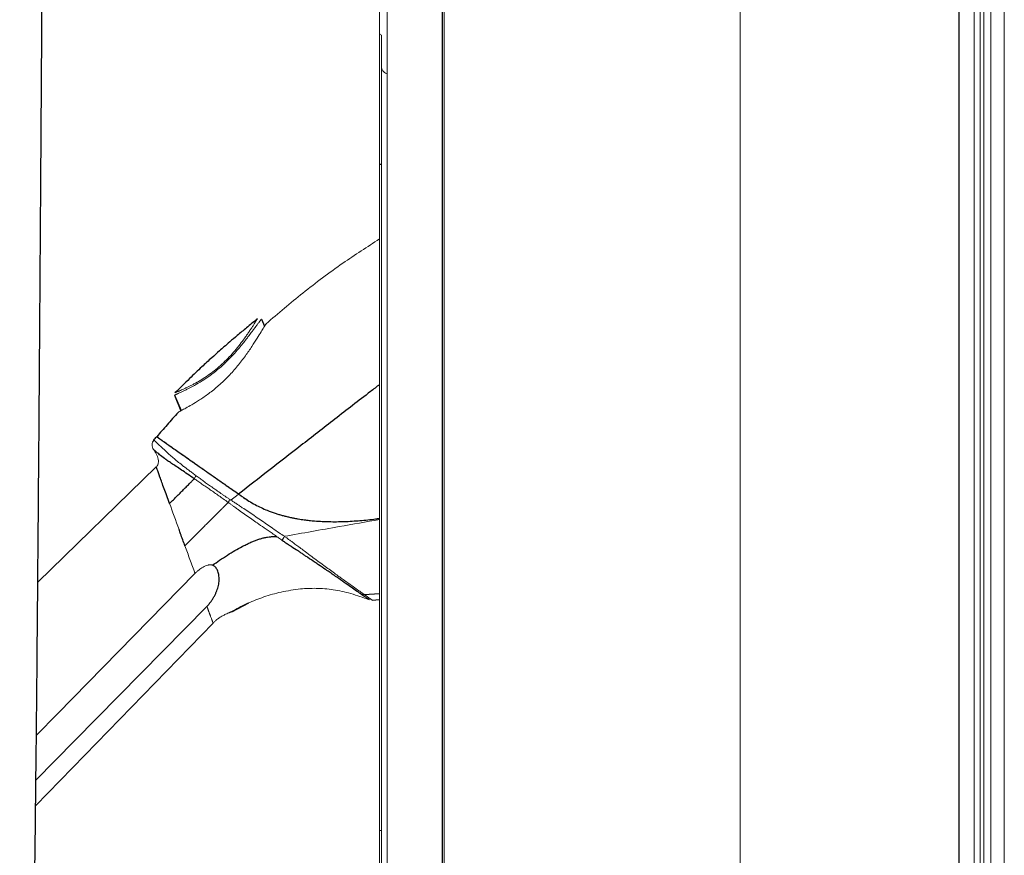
# Paper-space layout '_Right' of a CAD drawing. Header units: millimetres. Extents: x -605 to 634, y 5 to 2555.
# Tile 4 of 18: x -440 to -174, y 741 to 967. Entities that reach past the tile are written whole.
import ezdxf

# ---------------------------------------------------------------- set-up
doc = ezdxf.new("R2010")
doc.units = ezdxf.units.MM

psp = doc.layouts.new('_Right')

# ---------------------------------------------------------------- linework, layer by layer
at = {"color": 144, "linetype": 'Continuous', "lineweight": 18}
for p, q in [((-177.26, 1516.5), (-177.26, 150)), ((-173.63, 1516.5), (-173.63, 150)), ((-325, 1512.12), (-325, 150.12)), ((-245, 1512.12), (-245, 150.12)), ((-181.77, 1512.12), (-181.77, 150.12)), ((-342.5, 539.12), (-342.5, 1409.12)), ((-340.47, 1409.12), (-340.47, 539.12)), ((-180.13, 1015.12), (-180.13, 359.28)), ((-179.19, 1015.12), (-179.19, 357.87)), ((-342.01, 713.13), (-342.01, 963.11)), ((-375.18, 882.12), (-375.2, 881.82)), ((-397.42, 866.63), (-397.42, 866.62)), ((-396.94, 861.15), (-396.94, 861.15)), ((-403.82, 853.16), (-403.52, 853.66)), ((-397.49, 850.9), (-397.53, 850.87)), ((-402.87, 846.4), (-434.88, 815.27)), ((-381.01, 839.3), (-380.34, 838.83)), ((-399.27, 836.51), (-399.27, 836.5)), ((-382.7, 837.44), (-382.7, 837.44)), ((-378.4, 837.57), (-379.32, 838.11)), ((-368.24, 827.66), (-368.23, 827.66)), ((-342.01, 748.12), (-342.5, 748.12))]:
    psp.add_line(p, q, dxfattribs=at)
at = {"color": 7, "linetype": 'Continuous', "lineweight": 25}
for p, q in [((-185.94, 1499.92), (-185.94, 150.12)), ((-325.49, 539.12), (-325.49, 1409.12)), ((-342.01, 928.12), (-342.5, 928.12)), ((-374.45, 886.36), (-373.6, 884.44)), ((-373.32, 884.87), (-373.34, 884.84)), ((-397.98, 865.78), (-396.2, 861.58)), ((-397.9, 865.82), (-396.13, 861.61)), ((-396.69, 861.3), (-396.72, 861.28)), ((-346.71, 811.96), (-342.5, 812.2)), ((-382.48, 807.26), (-377.88, 809.69)), ((-344.49, 810.4), (-342.5, 810.54))]:
    psp.add_line(p, q, dxfattribs=at)
at = {"color": 144, "linetype": 'Continuous', "lineweight": 18, "flags": 128}
for points in [[(-382.7, 837.44), (-381.55, 838.33), (-380.64, 839.04)], [(-392.4, 817.62), (-429.6, 779.71), (-435.27, 773.93)], [(-389.16, 808.71), (-424.86, 772.47), (-435.4, 761.78)], [(-387.52, 804.22), (-422.18, 768.54), (-435.47, 754.84)]]:
    psp.add_lwpolyline(points, dxfattribs=at)
at = {"color": 7, "linetype": 'Continuous', "lineweight": 25, "flags": 128}
psp.add_lwpolyline([(-380.34, 838.83), (-380.31, 838.85), (-380.3, 838.86)], dxfattribs=at)
at = {"color": 144, "linetype": 'Continuous', "lineweight": 18}
psp.add_arc((-342, 963.61), 0.5, 180, 269, dxfattribs=at)
at = {"color": 7, "linetype": 'Continuous', "lineweight": 25}
for points, knots in [([(-525.44, 719.19), (-528.05, 716.49), (-533.23, 711.16), (-540.39, 702.77), (-547.01, 694.29), (-553.75, 684.78), (-560.45, 674.23), (-566.97, 662.65), (-573.1, 650.36), (-578.77, 637.4), (-583.9, 623.84), (-588.25, 610.55), (-591.91, 597.57), (-595.19, 583.95), (-598.03, 569.82), (-600.36, 555.31), (-602.09, 541.54), (-603.32, 528.56), (-604.13, 516.38), (-604.6, 505.02), (-604.8, 494.35), (-604.79, 482.02), (-604.41, 468.13), (-603.56, 452.92), (-602.59, 441.37), (-601.76, 433.16), (-601.19, 428), (-600.6, 423.07), (-600.02, 418.6), (-599.5, 414.81), (-599.09, 411.92), (-598.79, 409.86), (-598.55, 408.29), (-598.31, 406.69), (-598, 404.7), (-597.59, 402.18), (-597.09, 399.15), (-596.39, 395.06), (-595.46, 389.93), (-594.29, 383.82), (-592.96, 377.33), (-591.33, 369.82), (-589.33, 361.26), (-586.88, 351.66), (-584.13, 341.73), (-581.05, 331.52), (-577.63, 321.14), (-573.86, 310.69), (-569.76, 300.32), (-565.8, 291.29), (-562.21, 283.8), (-559.2, 277.95), (-556.39, 272.87), (-553.8, 268.5), (-551.44, 264.76), (-549.56, 261.96), (-548.11, 259.9), (-547.06, 258.46), (-546.09, 257.17), (-545.21, 256.03), (-544.42, 255.02), (-543.7, 254.14), (-542.93, 253.21), (-541.99, 252.11), (-540.77, 250.73), (-539.28, 249.11), (-537.62, 247.42), (-535.96, 245.83), (-534.48, 244.52), (-533.13, 243.37), (-531.66, 242.2), (-529.92, 240.91), (-527.96, 239.6), (-525.93, 238.37), (-523.35, 236.99), (-520.04, 235.53), (-515.83, 234.22), (-511.26, 233.43), (-506.41, 233.3), (-501.66, 233.91), (-497.26, 235.19), (-493.47, 236.89), (-490.23, 238.8), (-487.34, 240.95), (-484.8, 243.23), (-482.48, 245.65), (-480.23, 248.39), (-478.03, 251.5), (-475.69, 255.3), (-473.34, 259.74), (-471.04, 264.83), (-469.03, 269.94), (-467.19, 275.19), (-465.27, 281.32), (-463.32, 288.39), (-461.4, 296.3), (-459.68, 304.23), (-458.09, 312.44), (-456.53, 321.29), (-454.97, 331.15), (-453.46, 341.77), (-452.01, 353.17), (-450.6, 365.36), (-449.23, 378.68), (-448.07, 391.2), (-447.1, 402.7), (-446.29, 412.96), (-445.51, 423.75), (-444.75, 434.93), (-444.02, 446.54), (-443.35, 458.12), (-442.75, 469.36), (-442.23, 479.7), (-441.78, 489.1), (-441.41, 497.5), (-441.09, 504.84), (-440.83, 511.1), (-440.64, 516.11), (-440.49, 519.93), (-440.39, 522.62), (-440.31, 524.54), (-440.26, 526.08), (-440.18, 528.21), (-440.07, 531.19), (-439.89, 536.27), (-439.65, 543.17), (-439.37, 551.65), (-439.09, 560.7), (-438.81, 570.25), (-438.52, 580.71), (-438.22, 592.1), (-437.92, 604.36), (-437.62, 617.52), (-437.32, 631.58), (-437.03, 646.61), (-436.7, 664.9), (-436.36, 686.52), (-435.99, 711.59), (-435.66, 737.89), (-435.35, 765.44), (-435.06, 794.43), (-434.8, 824.89), (-434.54, 856.84), (-434.3, 890.12), (-434.06, 924.72), (-433.82, 960.64), (-433.57, 997.85), (-433.3, 1035.22), (-433, 1072.65), (-432.67, 1110.06), (-432.29, 1148.46), (-431.84, 1187.82), (-431.31, 1228.08), (-430.63, 1272.04), (-429.78, 1319.73), (-428.67, 1371.18), (-427.33, 1423.55), (-425.72, 1476.69), (-424.01, 1524.19), (-422.3, 1565.84), (-420.66, 1601.45), (-418.85, 1637.14), (-416.84, 1672.65), (-414.65, 1707.63), (-412.31, 1741.43), (-409.83, 1773.93), (-407.22, 1805.12), (-404.46, 1835.32), (-401.54, 1864.51), (-398.49, 1892.52), (-395.31, 1919.35), (-392, 1945.02), (-388.56, 1969.69), (-384.95, 1993.51), (-381.18, 2016.47), (-377.25, 2038.55), (-373.2, 2059.6), (-369.01, 2079.61), (-364.71, 2098.61), (-360.29, 2116.59), (-355.58, 2134.27), (-350.56, 2151.58), (-345.19, 2168.41), (-339.72, 2184.01), (-334.17, 2198.38), (-328.56, 2211.53), (-322.82, 2223.47), (-317.13, 2233.85), (-311.5, 2242.82), (-305.95, 2250.56), (-300.17, 2257.57), (-294.78, 2263.24), (-289.88, 2267.79), (-285.56, 2271.42), (-280.97, 2274.91), (-275.88, 2278.37), (-270.07, 2281.91), (-265.81, 2284.09), (-263.56, 2285.23)], [0, 0, 0, 0, 0.004013, 0.007934, 0.011774, 0.015542, 0.020461, 0.025274, 0.029988, 0.03552, 0.040919, 0.046184, 0.051312, 0.056297, 0.062314, 0.06808, 0.073581, 0.078802, 0.083731, 0.088355, 0.092686, 0.096877, 0.103637, 0.110072, 0.116165, 0.118463, 0.120707, 0.122895, 0.124919, 0.12659, 0.127907, 0.128753, 0.129345, 0.129998, 0.130888, 0.132013, 0.133374, 0.134968, 0.137533, 0.140345, 0.143326, 0.146473, 0.150773, 0.155331, 0.160133, 0.165162, 0.170399, 0.175822, 0.181408, 0.18706, 0.190942, 0.19446, 0.197627, 0.200457, 0.202966, 0.205164, 0.206319, 0.207372, 0.208326, 0.209182, 0.209942, 0.210607, 0.211208, 0.212081, 0.213105, 0.214386, 0.215895, 0.217289, 0.218459, 0.21942, 0.220442, 0.221719, 0.223179, 0.224558, 0.225833, 0.228158, 0.230579, 0.233051, 0.23556, 0.238074, 0.240593, 0.242464, 0.244348, 0.246226, 0.247837, 0.249399, 0.251242, 0.253121, 0.254956, 0.257698, 0.26017, 0.262589, 0.265007, 0.267418, 0.270792, 0.274075, 0.277256, 0.280405, 0.283838, 0.287609, 0.291744, 0.295903, 0.300419, 0.305315, 0.310614, 0.314163, 0.317886, 0.321789, 0.325879, 0.330002, 0.334345, 0.338387, 0.342107, 0.345482, 0.348494, 0.351128, 0.35337, 0.355208, 0.356505, 0.357466, 0.358087, 0.35857, 0.359116, 0.360365, 0.361763, 0.364562, 0.367759, 0.37085, 0.374255, 0.377981, 0.382039, 0.386437, 0.391098, 0.396106, 0.401472, 0.407159, 0.415652, 0.424575, 0.433935, 0.443741, 0.453996, 0.464904, 0.476285, 0.488142, 0.500472, 0.513275, 0.526544, 0.540273, 0.553255, 0.566607, 0.580317, 0.594373, 0.60876, 0.62346, 0.641484, 0.659892, 0.678638, 0.697673, 0.71694, 0.729652, 0.742417, 0.755215, 0.768022, 0.780616, 0.79286, 0.804416, 0.815627, 0.826487, 0.836994, 0.847142, 0.85676, 0.866029, 0.874949, 0.883521, 0.891909, 0.899937, 0.907608, 0.914925, 0.921892, 0.928514, 0.934796, 0.941528, 0.947839, 0.95374, 0.959241, 0.964339, 0.969052, 0.973421, 0.976996, 0.980376, 0.983599, 0.986704, 0.98873, 0.990735, 0.992733, 0.99489, 0.997307, 1, 1, 1, 1]), ([(-375.5, 886.42), (-376.5, 885.62), (-378.33, 884.13), (-380.83, 882.04), (-382.86, 880.31), (-384.46, 878.92), (-386.08, 877.5), (-388.08, 875.71), (-390.79, 873.24), (-394.12, 870.07), (-396.51, 867.69), (-397.82, 866.39)], [0, 0, 0, 0, 0.1279556, 0.2363381, 0.3251823, 0.3943849, 0.449317, 0.5403505, 0.6624621, 0.8156016, 1, 1, 1, 1]), ([(-342.5, 868.66), (-343.32, 868.03), (-347.37, 864.93), (-354.46, 859.41), (-363.63, 852.3), (-372.3, 845.56), (-377.89, 841.19), (-380.6, 839.07)], [0, 0, 0, 0, 0.06439, 0.31689, 0.558659, 0.785818, 1, 1, 1, 1]), ([(-396.94, 861.15), (-397.96, 860.01), (-398.96, 858.88), (-400.88, 856.68), (-401.82, 855.62), (-402.73, 854.57)], [0, 0, 0, 0, 0.5, 0.5, 1, 1, 1, 1]), ([(-402.73, 854.57), (-402.73, 854.57), (-402.73, 854.57), (-402.71, 854.56), (-402.7, 854.54), (-402.67, 854.53), (-402.61, 854.49), (-402.5, 854.41), (-402.23, 854.22), (-401.72, 853.86), (-400.86, 853.26), (-399.76, 852.49), (-398.48, 851.6), (-397.04, 850.58), (-394.99, 849.15), (-392.11, 847.14), (-389.28, 845.15), (-387.18, 843.68), (-385.95, 842.82), (-384.68, 841.93), (-383.37, 841.01), (-382, 840.05), (-381.07, 839.4), (-380.6, 839.07)], [0, 0, 0, 0, 0.012091, 0.023887, 0.035394, 0.046619, 0.057568, 0.086874, 0.115864, 0.175037, 0.236045, 0.29663, 0.359934, 0.421611, 0.486147, 0.60858, 0.742012, 0.782029, 0.823202, 0.865559, 0.909129, 0.953935, 1, 1, 1, 1]), ([(-392.58, 843.21), (-393.86, 844.09), (-395.02, 844.88), (-397.08, 846.26), (-397.98, 846.86), (-399.12, 847.63), (-399.48, 847.86), (-400.11, 848.3), (-400.4, 848.5), (-401.18, 849.07), (-401.61, 849.41), (-402.3, 849.98), (-402.57, 850.21), (-403, 850.59), (-403.16, 850.74), (-403.4, 850.95), (-403.48, 851.02), (-403.58, 851.11), (-403.6, 851.13), (-403.6, 851.13)], [0, 0, 0, 0, 0.125, 0.125, 0.25, 0.25, 0.3125, 0.3125, 0.375, 0.375, 0.5, 0.5, 0.625, 0.625, 0.75, 0.75, 0.875, 0.875, 1, 1, 1, 1]), ([(-399.27, 836.51), (-399.8, 837.95), (-400.29, 839.3), (-401.17, 841.72), (-401.56, 842.78), (-402.2, 844.54), (-402.45, 845.23), (-402.79, 846.16), (-402.87, 846.4), (-402.87, 846.4)], [0, 0, 0, 0, 0.25, 0.25, 0.5, 0.5, 0.75, 0.75, 1, 1, 1, 1]), ([(-399.27, 836.51), (-398.91, 836.87), (-398.57, 837.21), (-397.89, 837.89), (-397.55, 838.23), (-396.87, 838.91), (-396.53, 839.26), (-395.86, 839.92), (-395.54, 840.24), (-394.95, 840.83), (-394.67, 841.11), (-394.26, 841.52), (-394.13, 841.66), (-393.87, 841.92), (-393.74, 842.04), (-393.52, 842.26), (-393.42, 842.37), (-393.22, 842.56), (-393.13, 842.66), (-392.94, 842.85), (-392.85, 842.93), (-392.7, 843.08), (-392.64, 843.15), (-392.58, 843.21)], [0, 0, 0, 0, 0.125, 0.125, 0.25, 0.25, 0.375, 0.375, 0.5, 0.5, 0.625, 0.625, 0.6875, 0.6875, 0.75, 0.75, 0.8125, 0.8125, 0.875, 0.875, 0.9375, 0.9375, 1, 1, 1, 1]), ([(-379.29, 838.16), (-378.8, 837.83), (-377.79, 837.14), (-376.2, 836.22), (-374.54, 835.39), (-372.74, 834.6), (-371.14, 834.01), (-369.77, 833.58), (-368.81, 833.3), (-367.83, 833.05), (-366.84, 832.82), (-366.07, 832.65), (-365.28, 832.5), (-364.29, 832.32), (-362.97, 832.12), (-361.71, 831.97), (-359.5, 831.75), (-356.31, 831.58), (-352.01, 831.61), (-347.79, 831.89), (-344.62, 832.2), (-342.86, 832.48), (-342.5, 832.54)], [0, 0, 0, 0, 0.046496, 0.097759, 0.144984, 0.19314, 0.253013, 0.279358, 0.305802, 0.332348, 0.358999, 0.385756, 0.394029, 0.42249, 0.465307, 0.499125, 0.522856, 0.64, 0.749936, 0.860683, 0.971899, 1, 1, 1, 1]), ([(-385.76, 821.17), (-385.07, 821.64), (-384.35, 822.11), (-382.96, 823), (-382.27, 823.41), (-380.93, 824.2), (-380.27, 824.56), (-379.27, 825.09), (-378.93, 825.26), (-378.24, 825.6), (-377.89, 825.77), (-377.2, 826.08), (-376.87, 826.22), (-376.22, 826.48), (-375.91, 826.6), (-375.29, 826.82), (-374.99, 826.92), (-374.53, 827.06), (-374.38, 827.1), (-374.06, 827.19), (-373.9, 827.23), (-373.42, 827.34), (-373.09, 827.41), (-372.49, 827.5), (-372.21, 827.53), (-371.8, 827.57), (-371.66, 827.57), (-371.38, 827.59), (-371.24, 827.59), (-370.95, 827.59), (-370.8, 827.58), (-370.52, 827.57), (-370.38, 827.56), (-370.25, 827.55)], [0, 0, 0, 0, 0.125, 0.125, 0.25, 0.25, 0.375, 0.375, 0.4375, 0.4375, 0.5, 0.5, 0.5625, 0.5625, 0.625, 0.625, 0.6875, 0.6875, 0.71875, 0.71875, 0.75, 0.75, 0.8125, 0.8125, 0.875, 0.875, 0.90625, 0.90625, 0.9375, 0.9375, 0.96875, 0.96875, 1, 1, 1, 1]), ([(-368.8, 826.55), (-368.76, 826.52), (-368.72, 826.49), (-368.63, 826.43), (-368.6, 826.41), (-368.48, 826.33), (-368.4, 826.27), (-368.16, 826.12), (-368, 826.01), (-367.52, 825.69), (-367.21, 825.49), (-366.28, 824.86), (-365.67, 824.46), (-365.07, 824.05)], [0, 0, 0, 0, 0.03125, 0.03125, 0.0625, 0.0625, 0.125, 0.125, 0.25, 0.25, 0.5, 0.5, 1, 1, 1, 1]), ([(-347.47, 812.01), (-347.47, 812.01), (-347.47, 812.01), (-347.47, 812.01), (-347.47, 812.01), (-347.47, 812.01), (-347.47, 812.01), (-347.47, 812.01), (-347.47, 812.01), (-347.47, 812.01), (-347.47, 812.01), (-347.48, 812.01), (-347.49, 812.02), (-347.5, 812.02), (-347.5, 812.03), (-347.5, 812.03), (-347.5, 812.03), (-347.5, 812.03), (-347.5, 812.03), (-347.5, 812.03), (-347.5, 812.03), (-347.5, 812.03), (-347.51, 812.03), (-347.51, 812.03), (-347.52, 812.04), (-347.55, 812.06), (-347.63, 812.11), (-347.8, 812.23), (-348.16, 812.48), (-348.93, 813.02), (-350.76, 814.28), (-353.04, 815.87), (-355.27, 817.4), (-356.29, 818.11), (-357.5, 818.94), (-358.67, 819.74), (-360.27, 820.83), (-361.5, 821.66), (-362.69, 822.46), (-363.47, 822.98), (-364.26, 823.51), (-364.8, 823.87), (-365.07, 824.05)], [0, 0, 0, 0, 0.000002, 0.000003, 0.000006, 0.000012, 0.000024, 0.000049, 0.000098, 0.000196, 0.000392, 0.000783, 0.001567, 0.003139, 0.003141, 0.003143, 0.003146, 0.003152, 0.003164, 0.003189, 0.003238, 0.003336, 0.003534, 0.003928, 0.004719, 0.006307, 0.012768, 0.026197, 0.053763, 0.110206, 0.222166, 0.463635, 0.534116, 0.590457, 0.625954, 0.719752, 0.764131, 0.856701, 0.891814, 0.92736, 0.963398, 1, 1, 1, 1]), ([(-389.16, 808.71), (-389.1, 808.77), (-388.99, 808.89), (-388.83, 809.08), (-388.68, 809.27), (-388.52, 809.46), (-388.36, 809.66), (-388.21, 809.87), (-387.94, 810.23), (-387.58, 810.76), (-387.16, 811.46), (-386.8, 812.17), (-386.39, 813.11), (-386.02, 814.32), (-385.83, 815.8), (-385.92, 817.2), (-386.25, 818.4), (-386.72, 819.18), (-387.13, 819.57), (-387.38, 819.72), (-387.51, 819.79), (-387.59, 819.82), (-387.62, 819.84), (-387.64, 819.84)], [0, 0, 0, 0, 0.017614, 0.035456, 0.053545, 0.0719, 0.090539, 0.109481, 0.128745, 0.191147, 0.255924, 0.318211, 0.381898, 0.506753, 0.630991, 0.754333, 0.852763, 0.926293, 0.96307, 0.98151, 0.990748, 0.99591, 1, 1, 1, 1])]:
    psp.add_open_spline(points, degree=3, knots=knots, dxfattribs=at)
at = {"color": 144, "linetype": 'Continuous', "lineweight": 18}
for points, knots in [([(-340.47, 952.63), (-340.5, 952.64), (-340.95, 952.76), (-341.55, 953.28), (-341.88, 953.88), (-342.01, 954.11)], [0, 0, 0, 0, 0.05339, 0.638952, 1, 1, 1, 1]), ([(-342.5, 908.02), (-345.83, 905.87), (-352.94, 901.27), (-363.19, 893.61), (-369.9, 887.88), (-373.19, 885.07)], [0, 0, 0, 0, 0.310251, 0.662106, 1, 1, 1, 1]), ([(-397.98, 865.78), (-397.98, 865.78), (-397.98, 865.78), (-397.96, 865.79), (-397.94, 865.8), (-397.91, 865.81), (-397.88, 865.83), (-397.84, 865.85), (-397.79, 865.87), (-397.74, 865.89), (-397.68, 865.92), (-397.62, 865.94), (-397.55, 865.97), (-397.49, 866), (-397.42, 866.03), (-397.35, 866.06), (-397.28, 866.09), (-397.21, 866.12), (-397.14, 866.16), (-397.07, 866.19), (-397, 866.22), (-396.93, 866.25), (-396.86, 866.28), (-396.8, 866.31), (-396.52, 866.43), (-396, 866.67), (-395.2, 867.06), (-394.38, 867.46), (-393.18, 868.08), (-391.54, 868.99), (-389.42, 870.31), (-387.31, 871.83), (-385.56, 873.28), (-384.18, 874.55), (-382.83, 875.88), (-381.6, 877.21), (-380.39, 878.61), (-379.47, 879.72), (-378.63, 880.79), (-377.87, 881.79), (-377.21, 882.65), (-376.57, 883.53), (-376.01, 884.29), (-375.49, 884.99), (-375.06, 885.57), (-374.78, 885.93), (-374.63, 886.13), (-374.55, 886.23), (-374.49, 886.31), (-374.46, 886.35), (-374.45, 886.36), (-374.45, 886.36)], [0, 0, 0, 0, 0.005883, 0.011624, 0.017229, 0.0227, 0.028042, 0.033255, 0.038342, 0.043305, 0.048142, 0.052854, 0.05744, 0.0619, 0.066231, 0.070433, 0.074503, 0.07844, 0.082241, 0.085904, 0.089426, 0.092806, 0.096041, 0.09913, 0.102068, 0.133494, 0.163386, 0.191331, 0.216954, 0.282328, 0.345219, 0.412544, 0.481174, 0.516813, 0.554114, 0.624616, 0.65557, 0.697013, 0.737683, 0.765175, 0.799963, 0.82963, 0.86104, 0.889004, 0.918786, 0.946239, 0.957262, 0.968102, 0.978803, 0.989418, 1, 1, 1, 1]), ([(-375.64, 886.31), (-375.64, 886.31), (-375.64, 886.31), (-375.65, 886.3), (-375.66, 886.28), (-375.68, 886.25), (-375.7, 886.21), (-375.73, 886.17), (-375.75, 886.13), (-375.76, 886.12)], [0, 0, 0, 0, 0.140719, 0.281641, 0.423078, 0.565336, 0.708715, 0.853509, 1, 1, 1, 1]), ([(-375.76, 886.11), (-375.77, 886.09), (-375.8, 886.05), (-375.85, 885.97), (-375.9, 885.89), (-375.95, 885.8), (-376.02, 885.7), (-376.08, 885.59), (-376.16, 885.47), (-376.24, 885.34), (-376.41, 885.06), (-376.72, 884.57), (-377.19, 883.84), (-377.73, 883.03), (-378.29, 882.19), (-378.91, 881.32), (-379.76, 880.15), (-380.89, 878.68), (-382.35, 876.97), (-383.88, 875.33), (-385.49, 873.8), (-387.16, 872.4), (-388.86, 871.14), (-390.57, 870.02), (-391.99, 869.2), (-393.09, 868.61), (-393.89, 868.2), (-394.65, 867.84), (-395.37, 867.5), (-396.03, 867.21), (-396.51, 867.01), (-396.85, 866.86), (-397.08, 866.77), (-397.27, 866.69), (-397.37, 866.65), (-397.42, 866.63)], [0, 0, 0, 0, 0.006511, 0.013095, 0.019765, 0.026532, 0.033408, 0.040402, 0.047525, 0.054786, 0.062194, 0.093826, 0.127814, 0.160615, 0.19522, 0.228453, 0.262905, 0.330023, 0.396186, 0.461262, 0.5251, 0.588142, 0.649138, 0.709604, 0.769292, 0.799394, 0.828386, 0.858258, 0.886757, 0.916138, 0.944042, 0.958573, 0.97269, 0.986471, 1, 1, 1, 1]), ([(-396.85, 861.21), (-396.8, 861.24), (-396.68, 861.31), (-396, 861.7), (-394.85, 862.32), (-393.19, 863.25), (-391.07, 864.53), (-388.6, 866.24), (-385.93, 868.39), (-383.3, 870.9), (-380.87, 873.63), (-378.78, 876.36), (-377.03, 878.9), (-375.64, 881.1), (-374.56, 882.88), (-373.8, 884.13), (-373.34, 884.84), (-373.28, 884.92), (-373.26, 884.95)], [0, 0, 0, 0, 0.027695, 0.070811, 0.120128, 0.177872, 0.245333, 0.322401, 0.407376, 0.496916, 0.586691, 0.672635, 0.751734, 0.82214, 0.882995, 0.934759, 0.979565, 1, 1, 1, 1]), ([(-373.25, 884.98), (-373.28, 884.95), (-373.31, 884.91), (-373.52, 884.59), (-373.61, 884.46)], [0, 0, 0, 0, 0.609851, 1, 1, 1, 1]), ([(-397.42, 866.62), (-397.44, 866.62), (-397.49, 866.6), (-397.54, 866.58), (-397.59, 866.56), (-397.62, 866.54), (-397.65, 866.53), (-397.68, 866.52), (-397.69, 866.52), (-397.69, 866.51), (-397.69, 866.51)], [0, 0, 0, 0, 0.128308, 0.255218, 0.380949, 0.505725, 0.62978, 0.75335, 0.876676, 1, 1, 1, 1]), ([(-396.21, 861.59), (-396.42, 861.47), (-396.71, 861.3), (-396.77, 861.26), (-396.78, 861.25)], [0, 0, 0, 0, 0.731333, 1, 1, 1, 1]), ([(-402.76, 854.53), (-402.76, 854.53), (-402.76, 854.53), (-402.75, 854.52), (-402.72, 854.5), (-402.69, 854.48), (-402.65, 854.45), (-402.6, 854.42), (-402.54, 854.37), (-402.47, 854.32), (-402.39, 854.27), (-402.29, 854.2), (-402.19, 854.13), (-402.08, 854.05), (-401.96, 853.97), (-401.83, 853.88), (-401.74, 853.81), (-401.69, 853.78)], [0, 0, 0, 0, 0.070866, 0.140511, 0.209192, 0.277116, 0.344448, 0.411314, 0.47781, 0.544001, 0.60993, 0.675618, 0.741066, 0.806262, 0.871177, 0.935773, 1, 1, 1, 1]), ([(-403.52, 853.66), (-403.67, 853.49), (-403.79, 853.29), (-403.96, 852.86), (-404, 852.64), (-404.02, 852.18), (-403.99, 851.95), (-403.85, 851.52), (-403.74, 851.31), (-403.6, 851.13)], [0, 0, 0, 0, 0.25, 0.25, 0.5, 0.5, 0.75, 0.75, 1, 1, 1, 1]), ([(-392.08, 844.01), (-392.24, 844.12), (-392.55, 844.36), (-393.01, 844.7), (-393.46, 845.03), (-393.89, 845.36), (-394.3, 845.67), (-394.7, 845.98), (-395.09, 846.27), (-395.81, 846.83), (-396.83, 847.64), (-398.05, 848.64), (-399.11, 849.56), (-400.28, 850.61), (-401.46, 851.72), (-402.34, 852.56), (-402.84, 853.03), (-403.11, 853.28), (-403.31, 853.47), (-403.43, 853.57), (-403.49, 853.63), (-403.52, 853.65), (-403.52, 853.66), (-403.52, 853.66)], [0, 0, 0, 0, 0.025361, 0.050108, 0.074252, 0.097805, 0.12078, 0.143189, 0.165044, 0.186358, 0.2677, 0.346715, 0.418269, 0.48527, 0.609707, 0.722159, 0.772837, 0.823171, 0.868353, 0.914621, 0.941302, 0.969708, 1, 1, 1, 1]), ([(-401.69, 853.78), (-401.65, 853.75), (-401.56, 853.69), (-401.41, 853.58), (-401.25, 853.47), (-401.09, 853.36), (-400.91, 853.24), (-400.73, 853.11), (-400.54, 852.97), (-400.33, 852.83), (-400.12, 852.68), (-399.9, 852.53), (-399.67, 852.37), (-399.43, 852.2), (-399.18, 852.02), (-398.93, 851.84), (-398.66, 851.66), (-398.39, 851.47), (-398.1, 851.27), (-397.81, 851.07), (-397.52, 850.86), (-397.31, 850.71), (-397.21, 850.64)], [0, 0, 0, 0, 0.044895, 0.090325, 0.136298, 0.182819, 0.229892, 0.277518, 0.325697, 0.374428, 0.423708, 0.473533, 0.523898, 0.574795, 0.626218, 0.678157, 0.730602, 0.783542, 0.836965, 0.890859, 0.945209, 1, 1, 1, 1]), ([(-402.87, 846.4), (-402.77, 846.5), (-402.68, 846.61), (-402.51, 846.86), (-402.44, 847), (-402.34, 847.34), (-402.3, 847.53), (-402.29, 847.97), (-402.3, 848.21), (-402.4, 848.73), (-402.47, 848.99), (-402.65, 849.5), (-402.76, 849.74), (-402.99, 850.2), (-403.11, 850.41), (-403.3, 850.7), (-403.36, 850.8), (-403.48, 850.98), (-403.54, 851.06), (-403.6, 851.13)], [0, 0, 0, 0, 0.125, 0.125, 0.25, 0.25, 0.375, 0.375, 0.5, 0.5, 0.625, 0.625, 0.75, 0.75, 0.875, 0.875, 0.9375, 0.9375, 1, 1, 1, 1]), ([(-397.09, 850.56), (-397.12, 850.58), (-397.17, 850.62), (-397.25, 850.67), (-397.31, 850.72), (-397.37, 850.76), (-397.42, 850.79), (-397.47, 850.82), (-397.5, 850.85), (-397.52, 850.86), (-397.53, 850.87)], [0, 0, 0, 0, 0.125927, 0.251583, 0.376973, 0.5021, 0.626967, 0.751574, 0.87592, 1, 1, 1, 1]), ([(-397.49, 850.9), (-397.49, 850.9), (-397.49, 850.9), (-397.49, 850.9), (-397.49, 850.9)], [0, 0, 0, 0, 0.493615, 1, 1, 1, 1]), ([(-397.21, 850.64), (-397.1, 850.56), (-396.88, 850.41), (-396.54, 850.17), (-396.19, 849.93), (-395.83, 849.68), (-395.46, 849.42), (-395.08, 849.15), (-394.69, 848.88), (-394.3, 848.6), (-393.89, 848.32), (-393.48, 848.03), (-393.05, 847.73), (-392.62, 847.43), (-392.18, 847.12), (-391.73, 846.81), (-391.28, 846.49), (-390.82, 846.17), (-390.09, 845.66), (-389.09, 844.96), (-387.79, 844.05), (-386.44, 843.1), (-385.05, 842.13), (-383.61, 841.12), (-382.14, 840.09), (-381.14, 839.39), (-380.64, 839.04)], [0, 0, 0, 0, 0.023723, 0.047754, 0.072093, 0.096737, 0.121685, 0.146932, 0.172478, 0.198318, 0.22445, 0.250868, 0.277568, 0.304547, 0.331798, 0.359317, 0.387097, 0.415132, 0.443416, 0.517669, 0.593867, 0.671913, 0.75169, 0.833065, 0.91589, 1, 1, 1, 1]), ([(-397.07, 850.55), (-396.21, 849.94), (-395.25, 849.27), (-394.13, 848.48), (-394.02, 848.41)], [0, 0, 0, 0, 0.9083105, 1, 1, 1, 1]), ([(-382.95, 837.61), (-383.18, 837.76), (-383.62, 838.05), (-384.27, 838.49), (-384.9, 838.92), (-385.53, 839.35), (-386.14, 839.77), (-386.73, 840.18), (-387.32, 840.58), (-388.07, 841.11), (-388.99, 841.76), (-390.04, 842.51), (-391.07, 843.26), (-391.73, 843.75), (-392.08, 844.01)], [0, 0, 0, 0, 0.069777, 0.138461, 0.206048, 0.272536, 0.337925, 0.402215, 0.465409, 0.527512, 0.647509, 0.770711, 0.879574, 1, 1, 1, 1]), ([(-392.58, 843.21), (-392.42, 843.1), (-392.1, 842.88), (-391.6, 842.54), (-391.07, 842.17), (-390.34, 841.67), (-389.41, 841.03), (-388.28, 840.24), (-387.11, 839.42), (-385.94, 838.6), (-384.7, 837.72), (-383.87, 837.13), (-383.42, 836.81)], [0, 0, 0, 0, 0.053228, 0.109578, 0.169148, 0.232039, 0.353364, 0.476583, 0.603404, 0.733136, 0.855945, 1, 1, 1, 1]), ([(-395.12, 825.1), (-394.48, 825.75), (-393.86, 826.36), (-392.65, 827.58), (-392.04, 828.18), (-391.12, 829.1), (-390.82, 829.41), (-390.2, 830.02), (-389.9, 830.33), (-389.31, 830.92), (-389.02, 831.21), (-388.47, 831.76), (-388.2, 832.03), (-387.68, 832.54), (-387.43, 832.8), (-386.93, 833.29), (-386.69, 833.54), (-386.2, 834.03), (-385.96, 834.26), (-385.53, 834.7), (-385.33, 834.89), (-384.96, 835.26), (-384.79, 835.44), (-384.45, 835.78), (-384.27, 835.95), (-383.98, 836.25), (-383.85, 836.37), (-383.68, 836.54), (-383.63, 836.6), (-383.52, 836.7), (-383.47, 836.76), (-383.42, 836.81)], [0, 0, 0, 0, 0.125, 0.125, 0.25, 0.25, 0.3125, 0.3125, 0.375, 0.375, 0.4375, 0.4375, 0.5, 0.5, 0.5625, 0.5625, 0.625, 0.625, 0.6875, 0.6875, 0.75, 0.75, 0.8125, 0.8125, 0.875, 0.875, 0.9375, 0.9375, 0.96875, 0.96875, 1, 1, 1, 1]), ([(-383.17, 836.62), (-382.95, 836.47), (-382.53, 836.17), (-381.94, 835.74), (-381.41, 835.36), (-380.94, 835.03), (-380.53, 834.74), (-379.78, 834.2), (-378.61, 833.38), (-377.09, 832.3), (-375.44, 831.15), (-373.62, 829.89), (-371.84, 828.65), (-370.69, 827.86), (-370.25, 827.55)], [0, 0, 0, 0, 0.051402, 0.09812, 0.139993, 0.176881, 0.208667, 0.235251, 0.353424, 0.480251, 0.589261, 0.735692, 0.899637, 1, 1, 1, 1]), ([(-382.7, 837.44), (-382.46, 837.28), (-381.96, 836.95), (-381.25, 836.48), (-380.46, 835.95), (-378.86, 834.89), (-376.91, 833.59), (-374.72, 832.1), (-373.06, 830.96), (-371.37, 829.79), (-370.24, 829), (-369.65, 828.59)], [0, 0, 0, 0, 0.053765, 0.11646, 0.162677, 0.235901, 0.483007, 0.61046, 0.738137, 0.863784, 1, 1, 1, 1]), ([(-368.23, 827.66), (-363.3, 828.53), (-354.77, 830.03), (-346.14, 831.55), (-342.5, 832.2)], [0, 0, 0, 0, 0.577519, 1, 1, 1, 1]), ([(-342.5, 832.51), (-343.35, 832.38), (-345.85, 831.99), (-350.14, 831.64), (-355.36, 831.51), (-359.43, 831.61), (-361.68, 831.96), (-362.18, 832.03)], [0, 0, 0, 0, 0.130353, 0.382518, 0.652552, 0.923468, 1, 1, 1, 1]), ([(-370.25, 827.55), (-370.1, 827.44), (-369.78, 827.22), (-369.3, 826.88), (-368.97, 826.66), (-368.8, 826.55)], [0, 0, 0, 0, 0.323826, 0.656893, 1, 1, 1, 1]), ([(-368.81, 826.55), (-368.75, 826.69), (-368.67, 826.86), (-368.48, 827.24), (-368.37, 827.45), (-368.24, 827.66)], [0, 0, 0, 0, 0.5, 0.5, 1, 1, 1, 1]), ([(-368.8, 826.55), (-368.75, 826.69), (-368.66, 826.86), (-368.47, 827.24), (-368.36, 827.45), (-368.23, 827.66)], [0, 0, 0, 0, 0.5, 0.5, 1, 1, 1, 1]), ([(-346.71, 811.96), (-346.77, 812.01), (-346.9, 812.1), (-347.11, 812.25), (-347.33, 812.4), (-347.54, 812.56), (-347.77, 812.72), (-348, 812.88), (-348.23, 813.04), (-348.46, 813.21), (-348.7, 813.38), (-348.94, 813.55), (-349.18, 813.73), (-349.43, 813.9), (-349.67, 814.07), (-350.58, 814.72), (-352.17, 815.86), (-354.32, 817.41), (-356.11, 818.71), (-358.14, 820.19), (-360.29, 821.78), (-362.38, 823.34), (-363.56, 824.22), (-364.5, 824.92), (-365.33, 825.53), (-366.19, 826.17), (-366.93, 826.71), (-367.59, 827.19), (-368.02, 827.51), (-368.23, 827.66)], [0, 0, 0, 0, 0.016016, 0.031988, 0.047899, 0.063731, 0.079467, 0.095092, 0.110588, 0.12594, 0.141135, 0.156158, 0.170995, 0.185635, 0.200066, 0.214276, 0.342235, 0.454738, 0.519516, 0.581807, 0.713345, 0.781412, 0.827776, 0.851458, 0.890157, 0.923948, 0.950257, 0.975622, 1, 1, 1, 1]), ([(-392.4, 817.62), (-392.32, 817.7), (-392.15, 817.87), (-391.89, 818.1), (-391.63, 818.33), (-391.27, 818.62), (-390.81, 818.96), (-390.22, 819.33), (-389.61, 819.64), (-389.1, 819.83), (-388.72, 819.91), (-388.48, 819.94), (-388.25, 819.96), (-388.04, 819.94), (-387.83, 819.91), (-387.7, 819.87), (-387.64, 819.84)], [0, 0, 0, 0, 0.063668, 0.126798, 0.189449, 0.251678, 0.380442, 0.501736, 0.634376, 0.75167, 0.798996, 0.84341, 0.885264, 0.924976, 0.963037, 1, 1, 1, 1]), ([(-378.09, 809.58), (-376.68, 810.17), (-373.76, 811.39), (-368.99, 812.68), (-364.23, 813.48), (-359.5, 813.68), (-354.94, 813.31), (-350.14, 812.23), (-346.97, 811.1), (-345.32, 810.51)], [0, 0, 0, 0, 0.135673, 0.281177, 0.438593, 0.5637, 0.700853, 0.844064, 1, 1, 1, 1]), ([(-347.47, 812.01), (-347.41, 811.96), (-347.28, 811.87), (-347.1, 811.75), (-346.92, 811.63), (-346.76, 811.51), (-346.6, 811.4), (-346.46, 811.3), (-346.32, 811.21), (-346.19, 811.12), (-346.08, 811.04), (-345.97, 810.96), (-345.87, 810.89), (-345.78, 810.83), (-345.7, 810.78), (-345.58, 810.69), (-345.45, 810.6), (-345.35, 810.53), (-345.32, 810.51), (-345.32, 810.51), (-345.32, 810.51)], [0, 0, 0, 0, 0.043111, 0.085858, 0.128214, 0.170154, 0.211655, 0.252697, 0.293261, 0.333331, 0.372897, 0.411947, 0.450477, 0.488486, 0.525976, 0.562956, 0.673661, 0.790757, 0.89682, 1, 1, 1, 1]), ([(-344.49, 810.4), (-344.5, 810.4), (-344.5, 810.4), (-344.53, 810.42), (-344.63, 810.49), (-344.79, 810.6), (-344.97, 810.73), (-345.17, 810.87), (-345.4, 811.03), (-345.67, 811.22), (-345.98, 811.44), (-346.32, 811.69), (-346.58, 811.87), (-346.71, 811.96)], [0, 0, 0, 0, 0.085345, 0.206526, 0.329416, 0.435742, 0.510155, 0.586726, 0.665459, 0.746291, 0.829106, 0.913741, 1, 1, 1, 1]), ([(-345.56, 811.15), (-345.65, 811.21), (-345.96, 811.43), (-346.4, 811.74), (-346.71, 811.96)], [0, 0, 0, 0, 0.3021645, 1, 1, 1, 1]), ([(-382.49, 807.29), (-381.16, 808.09), (-379.74, 808.94), (-378.19, 809.54), (-378.09, 809.58)], [0, 0, 0, 0, 0.933361, 1, 1, 1, 1]), ([(-389.16, 808.71), (-389.12, 808.61), (-389.05, 808.42), (-388.95, 808.13), (-388.85, 807.86), (-388.75, 807.59), (-388.66, 807.34), (-388.57, 807.09), (-388.48, 806.85), (-388.39, 806.62), (-388.31, 806.4), (-388.24, 806.18), (-388.14, 805.92), (-388.03, 805.61), (-387.9, 805.27), (-387.79, 804.96), (-387.69, 804.68), (-387.6, 804.44), (-387.55, 804.29), (-387.52, 804.22)], [0, 0, 0, 0, 0.047388, 0.094462, 0.141225, 0.187678, 0.233824, 0.279666, 0.325205, 0.370444, 0.415386, 0.460033, 0.504387, 0.588608, 0.672154, 0.755046, 0.837304, 0.918948, 1, 1, 1, 1]), ([(-382.49, 807.29), (-382.49, 807.29), (-382.5, 807.29), (-382.51, 807.28), (-382.54, 807.27), (-382.57, 807.26), (-382.63, 807.23), (-382.75, 807.19), (-382.95, 807.11), (-383.19, 807.01), (-383.58, 806.85), (-384.16, 806.59), (-384.82, 806.25), (-385.39, 805.91), (-385.82, 805.63), (-386.26, 805.32), (-386.64, 805.02), (-386.97, 804.74), (-387.25, 804.49), (-387.43, 804.31), (-387.52, 804.22)], [0, 0, 0, 0, 0.023807, 0.047624, 0.071516, 0.095549, 0.119785, 0.179859, 0.240517, 0.301363, 0.362901, 0.48707, 0.613133, 0.676549, 0.740968, 0.805137, 0.870075, 0.913261, 0.956491, 1, 1, 1, 1])]:
    psp.add_open_spline(points, degree=3, knots=knots, dxfattribs=at)
for points in [[(-375.76, 886.12), (-375.76, 886.11), (-375.76, 886.11), (-375.76, 886.11)], [(-373.27, 884.94), (-373.25, 884.99), (-373.22, 885.04), (-373.19, 885.07)], [(-373.19, 885.07), (-373.19, 885.07), (-373.19, 885.07), (-373.19, 885.07)], [(-396.94, 861.15), (-396.9, 861.19), (-396.85, 861.23), (-396.79, 861.24)], [(-396.94, 861.15), (-396.94, 861.15), (-396.93, 861.15), (-396.93, 861.16)], [(-397.49, 850.9), (-397.49, 850.9), (-397.49, 850.9), (-397.49, 850.9)], [(-392.58, 843.21), (-392.45, 843.48), (-392.27, 843.75), (-392.08, 844.01)], [(-382.7, 837.44), (-382.01, 837.97), (-381.33, 838.5), (-380.64, 839.04)], [(-380.64, 839.04), (-380.21, 838.74), (-379.76, 838.43), (-379.32, 838.11)], [(-380.6, 839.07), (-380.17, 838.77), (-379.73, 838.46), (-379.29, 838.16)], [(-380.36, 838.85), (-380.02, 838.61), (-379.67, 838.36), (-379.32, 838.11)], [(-380.34, 838.83), (-380, 838.59), (-379.66, 838.35), (-379.32, 838.11)], [(-396.71, 829.46), (-397.61, 831.93), (-398.48, 834.33), (-399.27, 836.5)], [(-383.42, 836.81), (-383.29, 837.06), (-383.13, 837.34), (-382.95, 837.61)], [(-383.42, 836.81), (-383.34, 836.74), (-383.25, 836.68), (-383.17, 836.62)], [(-383.17, 836.63), (-383.25, 836.69), (-383.34, 836.75), (-383.42, 836.81)], [(-382.95, 837.61), (-382.87, 837.55), (-382.78, 837.5), (-382.7, 837.44)], [(-382.7, 837.44), (-382.78, 837.49), (-382.87, 837.55), (-382.95, 837.61)], [(-368.24, 827.66), (-368.73, 827.96), (-369.2, 828.27), (-369.65, 828.59)], [(-393.78, 821.42), (-394.23, 822.64), (-394.67, 823.87), (-395.12, 825.1)], [(-392.4, 817.62), (-392.85, 818.86), (-393.31, 820.13), (-393.78, 821.42)], [(-347.47, 812.01), (-347.23, 811.93), (-346.97, 811.92), (-346.71, 811.96)]]:
    psp.add_open_spline(points, degree=3, dxfattribs=at)
at = {"color": 7, "linetype": 'Continuous', "lineweight": 25}
for points in [[(-403.52, 853.66), (-403.27, 853.95), (-403.02, 854.24), (-402.76, 854.53)], [(-396.3, 828.33), (-396.43, 828.71), (-396.57, 829.09), (-396.71, 829.46)], [(-395.12, 825.1), (-395.52, 826.18), (-395.91, 827.26), (-396.3, 828.33)], [(-387.64, 819.84), (-387.03, 820.29), (-386.4, 820.73), (-385.76, 821.17)]]:
    psp.add_open_spline(points, degree=3, dxfattribs=at)

doc.saveas('drawing.dxf')
